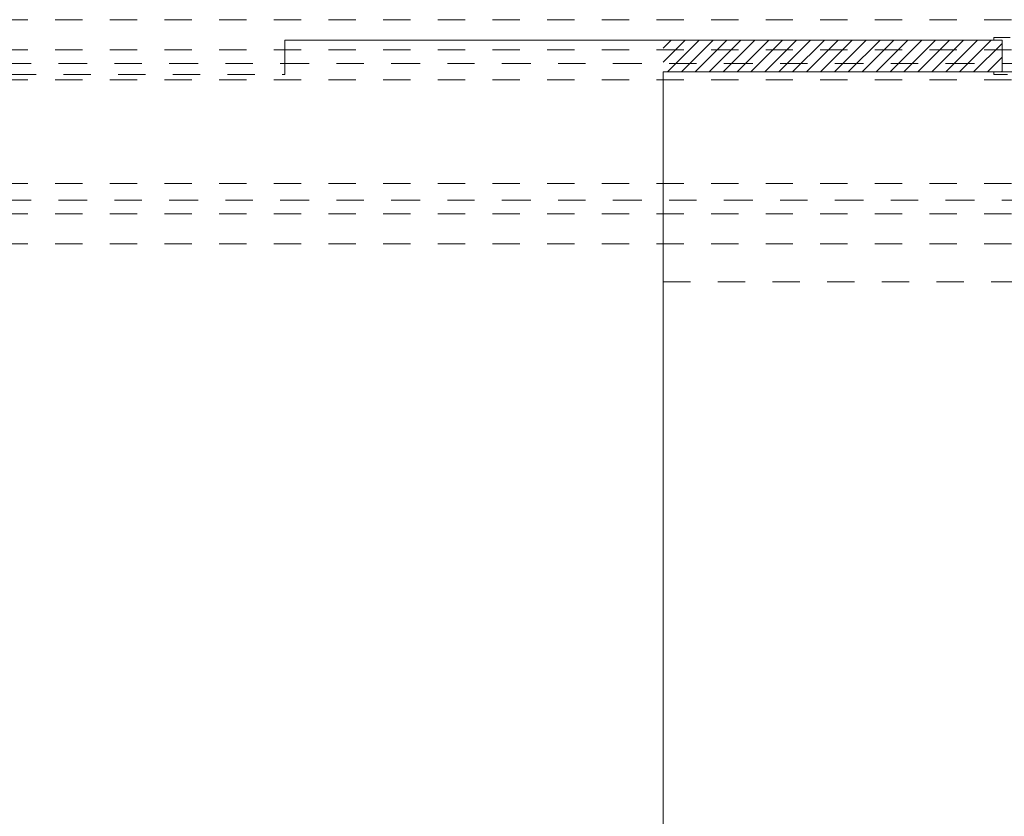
# Model space of a CAD drawing. Header units: metres. Extents: x -3.5 to 65.3, y -10.9 to 16.7.
# Tile 69 of 234: x 34.2 to 37.9, y 3.1 to 6. Entities that reach past the tile are written whole.
import ezdxf

# ---------------------------------------------------------------- set-up
doc = ezdxf.new("R2010")
doc.units = ezdxf.units.M
doc.header["$MEASUREMENT"] = 0
for name, pattern in [('Achse', [0.08, 0.04, -0.02, 0, -0.02]), ('Strichlinie doppelt', [0.218722, 0.105833, -0.042333, 0.028222, -0.042333]), ('Strichlinie eng', [0.046, 0.03, -0.016]), ('Untersicht', [0.04, 0.03, -0.01]), ('Wipeout_Contour', [1, 0, -1])]:
    doc.linetypes.add(name, pattern=pattern)
for name, color, linetype in [('102 - Bemaßung_ Beschriftung.Detail_ Ausschnitt', 7, 'Continuous'), ('451 - Universal.Achsen Raster', 7, 'Continuous'), ('605 - Struktur.Wand Innen', 7, 'Continuous'), ('608 - Struktur.Träger', 7, 'Continuous'), ('650 - Abdeckung.Fußboden Aufbau', 7, 'Continuous'), ('Neubau_653 - Abdeckung.TB Verkofferung', 7, 'Continuous')]:
    doc.layers.add(name, color=color, linetype=linetype)
doc.styles.add('ERSTELLTER_STIL_1', font='txt')
doc.dimstyles.new('ERSTELLTER_STIL__3', dxfattribs={"dimtxt": 0.04, "dimasz": 0.02128, "dimexe": 0.18, "dimexo": 0.0625, "dimgap": 0, "dimtad": 1, "dimzin": 0, "dimdsep": 46, "dimtxsty": 'ERSTELLTER_STIL_1', "dimblk": 'ARROWHEAD_2', "dimblk1": 'ARROWHEAD_2', "dimblk2": 'ARROWHEAD_2', "dimcen": 0.09, "dimse1": 1, "dimse2": 1, "dimclrd": 7, "dimclre": 7, "dimclrt": 7, "dimazin": 0, "dimtfac": 1, "dimtdec": 4, "dimtmove": 0, "dimatfit": 3, "dimfxl": 1, "dimtolj": 1, "dimtzin": 0, "dimarcsym": 0})

# ---------------------------------------------------------------- blocks, each defined once
blk = doc.blocks.new('*D320')
at = {"layer": '102 - Bemaßung_ Beschriftung.Detail_ Ausschnitt', "color": 7, "linetype": 'Continuous', "lineweight": 5}
for p, q in [((39.891, 0.255), (39.849, 0.255)), ((39.856, 0.2631), (39.884, 0.2469)), ((39.856, 0.2531), (39.884, 0.2369)), ((39.87, 0.245), (39.87, 0.255)), ((39.891, 0.245), (39.849, 0.245)), ((39.87, 0.2313), (39.87, 0.245))]:
    blk.add_line(p, q, dxfattribs=at)
at = {"layer": '102 - Bemaßung_ Beschriftung.Detail_ Ausschnitt', "color": 7, "linetype": 'Continuous', "lineweight": 9, "flags": 128}
blk.add_lwpolyline([(39.8668, 5.8224), (39.8668, 5.9203), (39.8096, 5.9203), (39.8096, 5.8224)], close=True, dxfattribs=at)
at = {"layer": '102 - Bemaßung_ Beschriftung.Detail_ Ausschnitt', "color": 7, "lineweight": 5, "insert": (39.862, 0.2066), "char_height": 0.04, "attachment_point": 7, "rotation": 90, "style": 'ERSTELLTER_STIL_1'}
blk.add_mtext('\\A1;{\\pql;\\fArial|b0|i0|c0|p38;1}', dxfattribs=at)
blk = doc.blocks.new('ARROWHEAD_2')
at = {"color": 0, "linetype": 'Continuous', "lineweight": 0}
for p, q in [((0, 0), (-1, 0)), ((-0.38, -0.66), (0.38, 0.66))]:
    blk.add_line(p, q, dxfattribs=at)

msp = doc.modelspace()

# ---------------------------------------------------------------- linework, layer by layer
at = {"layer": '451 - Universal.Achsen Raster', "color": 160, "linetype": 'Strichlinie doppelt', "lineweight": 9, "true_color": 0x3232ff}
msp.add_line((64.935, 5.35), (-3.175, 5.35), dxfattribs=at)
at = {"layer": '608 - Struktur.Träger', "color": 7, "linetype": 'Untersicht', "lineweight": 13}
for p, q in [((0.38, 6.01), (61.88, 6.01)), ((0.38, 5.79), (61.88, 5.79)), ((0.38, 5.41), (61.88, 5.41)), ((0.38, 5.19), (61.88, 5.19))]:
    msp.add_line(p, q, dxfattribs=at)
at = {"layer": '608 - Struktur.Träger', "color": 7, "linetype": 'Achse', "lineweight": 9}
msp.add_line((0.38, 5.3), (61.88, 5.3), dxfattribs=at)
at = {"layer": '650 - Abdeckung.Fußboden Aufbau', "color": 7, "linetype": 'Continuous', "lineweight": 13, "flags": 128}
for points in [[(35.22, 5.8095), (35.22, 5.935), (37.845, 5.935), (37.845, 5.819)], [(36.605, 5.819), (36.605, 1.01), (36.715, 1.01), (36.715, 0.255), (39.97, 0.255), (39.97, 0.71), (40.015, 0.71), (40.015, 3.35), (39.9, 3.35), (39.9, 3.98), (40.015, 3.98), (40.015, 5.19), (39.97, 5.19), (39.97, 5.819), (38.855, 5.819)], [(36.69, 5.819), (36.605, 5.819)], [(37.845, 5.819), (36.69, 5.819)]]:
    msp.add_lwpolyline(points, dxfattribs=at)
at = {"layer": '650 - Abdeckung.Fußboden Aufbau', "color": 7, "linetype": 'Strichlinie eng', "lineweight": 13, "flags": 128}
for points in [[(34.21, 5.8095), (35.22, 5.8095)], [(37.845, 5.819), (38.855, 5.819)]]:
    msp.add_lwpolyline(points, dxfattribs=at)
at = {"layer": 'Neubau_653 - Abdeckung.TB Verkofferung', "color": 1, "linetype": 'Untersicht', "lineweight": 9}
for p, q in [((36.605, 5.819), (40.015, 5.819)), ((36.605, 5.0505), (36.605, 5.819)), ((36.605, 5.0505), (40.015, 5.0505))]:
    msp.add_line(p, q, dxfattribs=at)

# ---------------------------------------------------------------- next in the draw order: wipeouts: each hides what was drawn before it
at = {"color": 254, "linetype": 'Wipeout_Contour', "lineweight": 0, "ltscale": 150.752623}
msp.add_wipeout([(36.605, 5.819), (37.845, 5.819), (37.845, 5.935), (36.605, 5.935)], dxfattribs=at).dxf.layer = '605 - Struktur.Wand Innen'

# ---------------------------------------------------------------- next in the draw order: hatches: boundary and pattern name
at = {"layer": '605 - Struktur.Wand Innen', "linetype": 'Continuous', "lineweight": 0, "true_color": 0x000000}
h = msp.add_hatch(dxfattribs=at)
h.set_pattern_fill('MW_Ziegel_0001', color=18, style=0, pattern_type=2)
h.set_pattern_definition([(45, (0, 0), (-0.025455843, 0.025455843), [])])
h.paths.add_polyline_path([(36.605, 5.819), (37.845, 5.819), (37.845, 5.935), (36.605, 5.935)])

# ---------------------------------------------------------------- next in the draw order: linework, layer by layer
at = {"layer": '451 - Universal.Achsen Raster', "color": 160, "linetype": 'Strichlinie doppelt', "lineweight": 9, "true_color": 0x3232ff}
msp.add_line((64.935, 5.85), (-3.175, 5.85), dxfattribs=at)
at = {"layer": '605 - Struktur.Wand Innen', "color": 7, "linetype": 'Continuous', "lineweight": 13}
for p, q in [((37.815, 5.935), (37.815, 5.945)), ((37.815, 5.945), (37.875, 5.945)), ((37.845, 5.935), (37.815, 5.935)), ((37.845, 5.819), (37.845, 5.935)), ((37.815, 5.809), (37.815, 5.819)), ((37.815, 5.819), (37.845, 5.819)), ((37.865, 5.809), (37.815, 5.809))]:
    msp.add_line(p, q, dxfattribs=at)
at = {"layer": '605 - Struktur.Wand Innen', "color": 7, "linetype": 'Continuous', "lineweight": 18}
msp.add_line((37.845, 5.935), (37.845, 5.819), dxfattribs=at)
msp.add_line((37.845, 5.935), (37.845, 5.819), dxfattribs=at)
msp.add_line((37.845, 5.935), (37.845, 5.819), dxfattribs=at)
at = {"layer": '605 - Struktur.Wand Innen', "color": 7, "linetype": 'Continuous', "lineweight": 18, "flags": 128}
for points in [[(37.845, 5.935), (36.605, 5.935)], [(36.605, 5.819), (37.845, 5.819)]]:
    msp.add_lwpolyline(points, dxfattribs=at)
at = {"layer": '608 - Struktur.Träger', "color": 7, "linetype": 'Achse', "lineweight": 9}
msp.add_line((0.38, 5.9), (61.88, 5.9), dxfattribs=at)

# ---------------------------------------------------------------- next in the draw order: dimensions: what is measured, and where the dimension line sits
at = {"layer": '102 - Bemaßung_ Beschriftung.Detail_ Ausschnitt', "color": 7, "linetype": 'Continuous', "lineweight": 5}
dim = msp.add_linear_dim(base=(39.87, 0.255), p1=(31.13, 0.245), p2=(40.29, 0.255), angle=90, dimstyle='ERSTELLTER_STIL__3', dxfattribs=at)
dim.commit()
dim.dimension.update_dxf_attribs({"geometry": '*D320', "text_midpoint": (39.842, 0.2218), "dimtype": 160, "text_rotation": 90})

doc.saveas('drawing.dxf')
